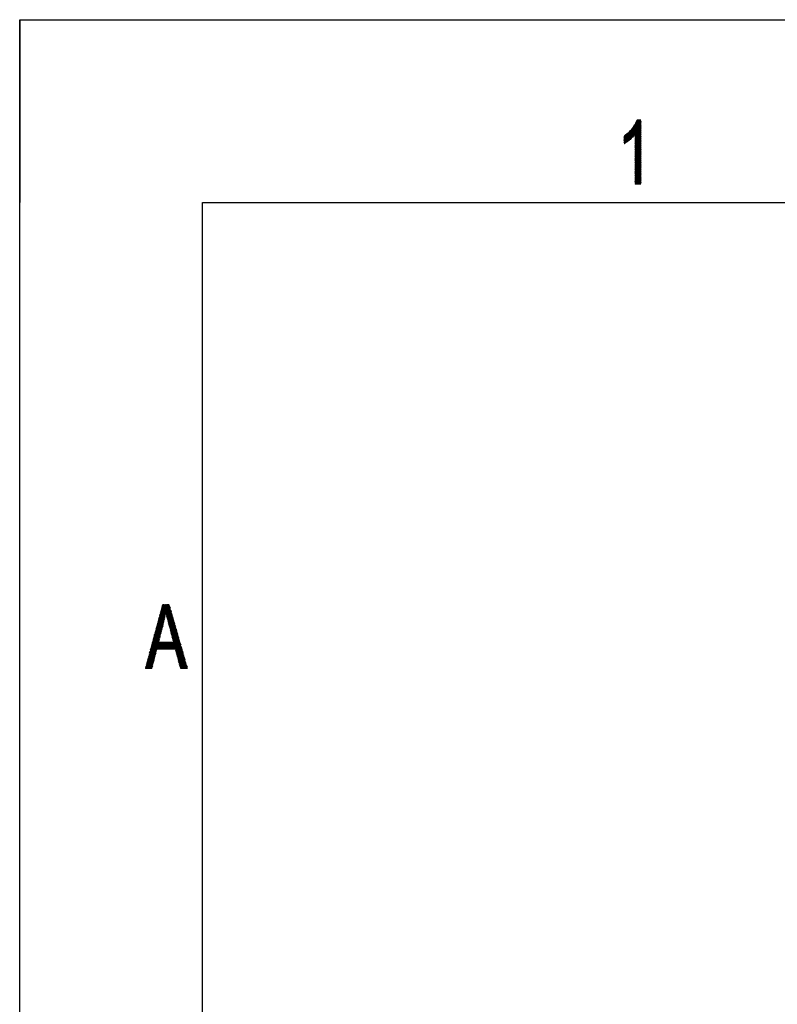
# Model space of a CAD drawing. Header units: millimetres. Extents: x 773 to 1664, y 340 to 970.
# Tile 13 of 60: x 773 to 897, y 809 to 970. Entities that reach past the tile are written whole.
import ezdxf

# ---------------------------------------------------------------- set-up
doc = ezdxf.new("R2010")
doc.units = ezdxf.units.MM
doc.header["$LTSCALE"] = 46.2
doc.layers.get('0').update_dxf_attribs({"linetype": 'CONTINUOUS'})
doc.layers.add('1', color=7, linetype='CONTINUOUS')

msp = doc.modelspace()

# ---------------------------------------------------------------- linework, layer by layer
at = {"linetype": 'Continuous'}
for p, q in [((772.801, 340.328), (772.801, 970.328)), ((772.801, 970.328), (1663.801, 970.328))]:
    msp.add_line(p, q, dxfattribs=at)
at = {"layer": '1', "linetype": 'Continuous'}
for p, q in [((772.801, 970.328), (772.801, 940.328)), ((772.801, 970.328), (802.801, 970.328)), ((874.372, 953.871), (872.155, 950.03)), ((872.292, 950.115), (874.46, 953.871)), ((874.548, 953.871), (872.429, 950.2)), ((872.571, 950.293), (874.636, 953.871)), ((874.724, 953.871), (872.73, 950.417)), ((872.89, 950.541), (874.796, 953.843)), ((874.796, 953.691), (873.052, 950.669)), ((873.24, 950.844), (874.796, 953.538)), ((873.939, 953.274), (874.284, 953.871)), ((874.796, 952.194), (874.043, 953.498)), ((874.796, 953.54), (874.062, 953.54)), ((874.082, 953.583), (874.796, 952.346)), ((874.097, 953.616), (874.796, 953.616)), ((874.796, 952.499), (874.121, 953.668)), ((874.796, 953.693), (874.133, 953.693)), ((874.16, 953.753), (874.796, 952.651)), ((874.168, 953.769), (874.796, 953.769)), ((874.796, 952.804), (874.199, 953.838)), ((874.796, 953.845), (874.203, 953.845)), ((874.268, 953.871), (874.796, 952.956)), ((874.796, 953.109), (874.356, 953.871)), ((874.444, 953.871), (874.796, 953.261)), ((874.796, 953.413), (874.532, 953.871)), ((874.62, 953.871), (874.796, 953.566)), ((874.796, 953.718), (874.708, 953.871)), ((872.089, 950.068), (873.823, 953.072)), ((873.341, 952.389), (872.089, 950.22)), ((872.089, 950.373), (873.103, 952.13)), ((872.923, 951.933), (873.443, 951.031)), ((872.929, 951.94), (874.796, 951.94)), ((873.501, 951.084), (872.977, 951.992)), ((874.796, 952.016), (872.999, 952.016)), ((873.031, 952.051), (873.554, 951.144)), ((873.069, 952.092), (874.796, 952.092)), ((873.607, 951.205), (873.085, 952.11)), ((873.139, 952.169), (873.659, 951.267)), ((874.796, 952.168), (873.139, 952.168)), ((873.712, 951.329), (873.193, 952.228)), ((873.209, 952.245), (874.796, 952.245)), ((873.247, 952.286), (873.764, 951.391)), ((874.796, 952.321), (873.278, 952.321)), ((873.816, 951.452), (873.301, 952.345)), ((873.348, 952.397), (874.796, 952.397)), ((873.355, 952.404), (873.869, 951.514)), ((874.796, 950.06), (873.409, 952.463)), ((874.796, 952.473), (873.417, 952.473)), ((874.796, 953.386), (873.429, 951.018)), ((873.457, 952.532), (874.796, 950.213)), ((873.468, 952.549), (874.796, 952.549)), ((874.796, 950.365), (873.504, 952.602)), ((874.796, 952.626), (873.52, 952.626)), ((873.552, 952.672), (874.796, 950.517)), ((873.572, 952.702), (874.796, 952.702)), ((874.796, 950.67), (873.599, 952.742)), ((874.796, 952.778), (873.624, 952.778)), ((873.647, 952.813), (874.796, 950.822)), ((873.664, 951.273), (874.796, 953.233)), ((873.675, 952.854), (874.796, 952.854)), ((874.796, 950.975), (873.695, 952.883)), ((874.796, 952.931), (873.727, 952.931)), ((873.742, 952.953), (874.796, 951.127)), ((873.779, 953.007), (874.796, 953.007)), ((874.796, 951.28), (873.79, 953.023)), ((874.796, 953.083), (873.831, 953.083)), ((873.837, 953.093), (874.796, 951.432)), ((873.882, 953.159), (874.796, 953.159)), ((874.796, 951.584), (873.885, 953.163)), ((874.796, 953.081), (873.894, 951.518)), ((873.894, 951.366), (874.796, 952.929)), ((874.796, 952.776), (873.894, 951.213)), ((873.894, 951.061), (874.796, 952.624)), ((874.796, 952.471), (873.894, 950.908)), ((873.894, 950.756), (874.796, 952.319)), ((874.796, 952.167), (873.894, 950.603)), ((873.894, 950.451), (874.796, 952.014)), ((874.796, 953.235), (873.922, 953.235)), ((873.926, 953.244), (874.796, 951.737)), ((873.957, 953.312), (874.796, 953.312)), ((874.796, 951.889), (873.965, 953.329)), ((874.796, 953.388), (873.992, 953.388)), ((874.004, 953.414), (874.796, 952.042)), ((874.027, 953.464), (874.796, 953.464)), ((872.866, 951.871), (872.089, 950.525)), ((872.089, 950.678), (872.682, 951.705)), ((872.52, 951.577), (872.089, 950.83)), ((872.089, 950.982), (872.358, 951.448)), ((872.195, 951.319), (872.089, 951.135)), ((872.089, 951.178), (873.583, 951.178)), ((873.519, 951.101), (872.089, 951.101)), ((872.556, 950.282), (872.089, 951.091)), ((872.089, 951.025), (873.437, 951.025)), ((873.354, 950.949), (872.089, 950.949)), ((872.089, 950.939), (872.493, 950.239)), ((872.089, 950.873), (873.272, 950.873)), ((873.19, 950.797), (872.089, 950.797)), ((872.428, 950.199), (872.089, 950.786)), ((872.089, 950.72), (873.107, 950.72)), ((873.023, 950.644), (872.089, 950.644)), ((872.089, 950.634), (872.363, 950.159)), ((872.089, 950.568), (872.925, 950.568)), ((872.826, 950.492), (872.089, 950.492)), ((872.298, 950.119), (872.089, 950.482)), ((872.089, 950.416), (872.728, 950.416)), ((872.63, 950.339), (872.089, 950.339)), ((872.089, 950.329), (872.233, 950.079)), ((872.089, 950.263), (872.531, 950.263)), ((872.092, 951.238), (872.617, 950.329)), ((873.648, 951.254), (872.113, 951.254)), ((872.678, 950.376), (872.153, 951.286)), ((872.209, 951.33), (873.713, 951.33)), ((872.213, 951.333), (872.738, 950.423)), ((872.799, 950.471), (872.273, 951.381)), ((873.778, 951.406), (872.305, 951.406)), ((872.334, 951.429), (872.86, 950.518)), ((872.921, 950.565), (872.394, 951.477)), ((872.401, 951.483), (873.842, 951.483)), ((872.454, 951.525), (872.981, 950.612)), ((874.796, 951.559), (872.497, 951.559)), ((873.042, 950.66), (872.515, 951.573)), ((872.575, 951.621), (873.099, 950.713)), ((872.593, 951.635), (874.796, 951.635)), ((873.157, 950.766), (872.636, 951.668)), ((874.796, 951.711), (872.69, 951.711)), ((872.696, 951.716), (873.214, 950.819)), ((873.271, 950.872), (872.756, 951.764)), ((872.786, 951.787), (874.796, 951.787)), ((872.815, 951.815), (873.329, 950.925)), ((874.796, 951.864), (872.859, 951.864)), ((873.386, 950.978), (872.869, 951.874)), ((874.796, 951.862), (873.894, 950.299)), ((873.894, 950.146), (874.796, 951.709)), ((874.796, 951.557), (873.894, 949.994)), ((873.894, 951.483), (874.796, 951.483)), ((873.894, 951.471), (874.796, 949.908)), ((874.796, 951.406), (873.894, 951.406)), ((873.894, 949.841), (874.796, 951.405)), ((873.894, 951.33), (874.796, 951.33)), ((874.796, 949.755), (873.894, 951.318)), ((874.796, 951.254), (873.894, 951.254)), ((874.796, 951.252), (873.894, 949.689)), ((873.894, 951.178), (874.796, 951.178)), ((873.894, 951.166), (874.796, 949.603)), ((874.796, 951.101), (873.894, 951.101)), ((873.894, 949.537), (874.796, 951.1)), ((873.894, 951.025), (874.796, 951.025)), ((874.796, 949.45), (873.894, 951.014)), ((874.796, 950.949), (873.894, 950.949)), ((874.796, 950.948), (873.894, 949.384)), ((873.894, 950.873), (874.796, 950.873)), ((873.894, 950.861), (874.796, 949.298)), ((874.796, 950.797), (873.894, 950.797)), ((873.894, 949.232), (874.796, 950.795)), ((873.894, 950.72), (874.796, 950.72)), ((874.796, 949.146), (873.894, 950.709)), ((874.796, 950.644), (873.894, 950.644)), ((874.796, 950.643), (873.894, 949.08)), ((873.894, 950.568), (874.796, 950.568)), ((873.894, 950.556), (874.796, 948.993)), ((874.796, 950.492), (873.894, 950.492)), ((873.894, 948.927), (874.796, 950.49)), ((873.894, 950.416), (874.796, 950.416)), ((874.796, 948.841), (873.894, 950.404)), ((874.796, 950.339), (873.894, 950.339)), ((874.796, 950.338), (873.894, 948.775)), ((873.894, 950.263), (874.796, 950.263)), ((872.408, 950.187), (872.089, 950.187)), ((872.169, 950.038), (872.089, 950.177)), ((872.089, 950.111), (872.285, 950.111)), ((872.163, 950.034), (872.089, 950.034)), ((872.089, 950.024), (872.104, 949.998)), ((873.894, 950.251), (874.796, 948.688)), ((874.796, 950.187), (873.894, 950.187)), ((873.894, 948.622), (874.796, 950.186)), ((873.894, 950.111), (874.796, 950.111)), ((874.796, 948.536), (873.894, 950.099)), ((874.796, 950.034), (873.894, 950.034)), ((874.796, 950.033), (873.894, 948.47)), ((873.894, 949.958), (874.796, 949.958)), ((873.894, 949.947), (874.796, 948.383)), ((874.796, 949.882), (873.894, 949.882)), ((873.894, 948.318), (874.796, 949.881)), ((873.894, 949.806), (874.796, 949.806)), ((874.796, 948.231), (873.894, 949.794)), ((874.796, 949.73), (873.894, 949.73)), ((874.796, 949.728), (873.894, 948.165)), ((873.894, 949.653), (874.796, 949.653)), ((873.894, 949.642), (874.796, 948.079)), ((874.796, 949.577), (873.894, 949.577)), ((873.894, 948.013), (874.796, 949.576)), ((873.894, 949.501), (874.796, 949.501)), ((874.796, 947.926), (873.894, 949.489)), ((874.796, 949.425), (873.894, 949.425)), ((874.796, 949.424), (873.894, 947.86)), ((873.894, 949.349), (874.796, 949.349)), ((873.894, 949.337), (874.796, 947.774)), ((874.796, 949.272), (873.894, 949.272)), ((873.894, 947.708), (874.796, 949.271)), ((873.894, 949.196), (874.796, 949.196)), ((874.796, 947.621), (873.894, 949.184)), ((874.796, 949.12), (873.894, 949.12)), ((874.796, 949.119), (873.894, 947.556)), ((873.894, 949.044), (874.796, 949.044)), ((873.894, 949.032), (874.796, 947.469)), ((874.796, 948.968), (873.894, 948.968)), ((873.894, 947.403), (874.796, 948.966)), ((873.894, 948.891), (874.796, 948.891)), ((874.796, 947.317), (873.894, 948.88)), ((874.796, 948.815), (873.894, 948.815)), ((874.796, 948.814), (873.894, 947.251)), ((873.894, 948.739), (874.796, 948.739)), ((873.894, 948.727), (874.796, 947.164)), ((874.796, 948.663), (873.894, 948.663)), ((873.894, 947.098), (874.796, 948.662)), ((873.894, 948.586), (874.796, 948.586)), ((874.796, 947.012), (873.894, 948.575)), ((874.796, 948.51), (873.894, 948.51)), ((874.796, 948.509), (873.894, 946.946)), ((873.894, 948.434), (874.796, 948.434)), ((873.894, 948.422), (874.796, 946.859)), ((874.796, 948.358), (873.894, 948.358)), ((873.894, 946.794), (874.796, 948.357)), ((873.894, 948.282), (874.796, 948.282)), ((874.796, 946.707), (873.894, 948.27)), ((874.796, 948.205), (873.894, 948.205)), ((874.796, 948.204), (873.894, 946.641)), ((873.894, 948.129), (874.796, 948.129)), ((873.894, 948.118), (874.796, 946.554)), ((874.796, 948.053), (873.894, 948.053)), ((873.894, 946.489), (874.796, 948.052)), ((873.894, 947.977), (874.796, 947.977)), ((874.796, 946.402), (873.894, 947.965)), ((874.796, 947.901), (873.894, 947.901)), ((874.796, 947.9), (873.894, 946.336)), ((873.894, 947.824), (874.796, 947.824)), ((873.894, 947.813), (874.796, 946.25)), ((874.796, 947.748), (873.894, 947.748)), ((873.894, 946.184), (874.796, 947.747)), ((873.894, 947.672), (874.796, 947.672)), ((874.796, 946.097), (873.894, 947.66)), ((874.796, 947.596), (873.894, 947.596)), ((874.796, 947.595), (873.894, 946.032)), ((873.894, 947.519), (874.796, 947.519)), ((873.894, 947.508), (874.796, 945.945)), ((874.796, 947.443), (873.894, 947.443)), ((873.894, 945.879), (874.796, 947.442)), ((873.894, 947.367), (874.796, 947.367)), ((874.796, 945.792), (873.894, 947.355)), ((874.796, 947.291), (873.894, 947.291)), ((874.796, 947.29), (873.894, 945.727)), ((873.894, 947.215), (874.796, 947.215)), ((873.894, 947.203), (874.796, 945.64)), ((873.894, 945.575), (874.796, 947.138)), ((874.796, 947.138), (873.894, 947.138)), ((873.894, 947.062), (874.796, 947.062)), ((874.796, 945.487), (873.894, 947.05)), ((874.796, 946.986), (873.894, 946.986)), ((874.796, 946.985), (873.894, 945.422)), ((873.894, 946.91), (874.796, 946.91)), ((873.894, 946.898), (874.796, 945.335)), ((874.796, 946.834), (873.894, 946.834)), ((873.894, 945.27), (874.796, 946.833)), ((873.894, 946.757), (874.796, 946.757)), ((874.796, 945.183), (873.894, 946.746)), ((874.796, 946.681), (873.894, 945.117)), ((874.796, 946.681), (873.894, 946.681)), ((873.894, 946.605), (874.796, 946.605)), ((873.894, 946.593), (874.796, 945.03)), ((874.796, 946.529), (873.894, 946.529)), ((873.894, 944.965), (874.796, 946.528)), ((873.894, 946.452), (874.796, 946.452)), ((874.796, 944.878), (873.894, 946.441)), ((874.796, 946.376), (873.894, 944.813)), ((874.796, 946.376), (873.894, 946.376)), ((873.894, 946.3), (874.796, 946.3)), ((873.894, 946.288), (874.796, 944.725)), ((874.796, 946.224), (873.894, 946.224)), ((873.894, 944.66), (874.796, 946.223)), ((873.894, 946.148), (874.796, 946.148)), ((874.796, 944.573), (873.894, 946.136)), ((874.796, 946.071), (873.894, 944.508)), ((874.796, 946.071), (873.894, 946.071)), ((873.894, 945.995), (874.796, 945.995)), ((873.894, 945.984), (874.796, 944.42)), ((873.894, 944.355), (874.796, 945.919)), ((874.796, 945.919), (873.894, 945.919)), ((873.894, 945.843), (874.796, 945.843)), ((874.796, 944.268), (873.894, 945.831)), ((874.796, 945.767), (873.894, 945.767)), ((874.796, 945.766), (873.894, 944.203)), ((873.894, 945.69), (874.796, 945.69)), ((873.894, 945.679), (874.796, 944.116)), ((873.894, 944.051), (874.796, 945.614)), ((874.796, 945.614), (873.894, 945.614)), ((873.894, 945.538), (874.796, 945.538)), ((874.796, 943.963), (873.894, 945.526)), ((874.796, 945.462), (873.894, 945.462)), ((874.796, 945.461), (873.894, 943.898)), ((873.894, 945.386), (874.796, 945.386)), ((873.894, 945.374), (874.796, 943.811)), ((873.894, 943.746), (874.796, 945.309)), ((874.796, 945.309), (873.894, 945.309)), ((873.894, 945.233), (874.796, 945.233)), ((874.796, 943.658), (873.894, 945.221)), ((874.796, 945.157), (873.894, 943.593)), ((874.796, 945.157), (873.894, 945.157)), ((873.894, 945.081), (874.796, 945.081)), ((873.894, 945.069), (874.796, 943.506)), ((873.894, 943.441), (874.796, 945.004)), ((874.796, 945.004), (873.894, 945.004)), ((873.894, 944.928), (874.796, 944.928)), ((874.796, 943.353), (873.894, 944.917)), ((874.796, 944.852), (873.894, 944.852)), ((873.894, 944.776), (874.796, 944.776)), ((873.894, 944.764), (874.723, 943.328)), ((874.796, 944.7), (873.894, 944.7)), ((873.894, 944.623), (874.796, 944.623)), ((874.635, 943.328), (873.894, 944.612)), ((874.796, 944.547), (873.894, 944.547)), ((873.894, 944.471), (874.796, 944.471)), ((873.894, 944.459), (874.547, 943.328)), ((874.796, 944.395), (873.894, 944.395)), ((873.894, 944.319), (874.796, 944.319)), ((874.459, 943.328), (873.894, 944.307)), ((874.796, 944.242), (873.894, 944.242)), ((873.894, 944.166), (874.796, 944.166)), ((873.894, 944.154), (874.371, 943.328)), ((874.796, 944.09), (873.894, 944.09)), ((873.894, 944.014), (874.796, 944.014)), ((874.283, 943.328), (873.894, 944.002)), ((874.796, 943.937), (873.894, 943.937)), ((873.894, 943.861), (874.796, 943.861)), ((873.894, 943.85), (874.195, 943.328)), ((874.796, 944.852), (873.916, 943.328)), ((874.004, 943.328), (874.796, 944.699)), ((874.796, 944.547), (874.092, 943.328)), ((874.18, 943.328), (874.796, 944.395)), ((874.796, 944.242), (874.268, 943.328)), ((874.356, 943.328), (874.796, 944.09)), ((874.796, 943.937), (874.444, 943.328)), ((874.796, 943.785), (873.894, 943.785)), ((873.894, 943.709), (874.796, 943.709)), ((874.107, 943.328), (873.894, 943.697)), ((874.796, 943.633), (873.894, 943.633)), ((873.894, 943.556), (874.796, 943.556)), ((873.894, 943.545), (874.019, 943.328)), ((874.796, 943.48), (873.894, 943.48)), ((873.894, 943.404), (874.796, 943.404)), ((873.931, 943.328), (873.894, 943.392)), ((874.796, 943.328), (873.894, 943.328)), ((874.532, 943.328), (874.796, 943.785)), ((874.796, 943.633), (874.62, 943.328)), ((874.708, 943.328), (874.796, 943.48)), ((802.801, 370.328), (802.801, 940.328)), ((802.801, 940.328), (1423.801, 940.328)), ((795.365, 870.906), (797.335, 874.319)), ((797.253, 874.328), (795.442, 871.191)), ((795.518, 871.476), (797.165, 874.328)), ((797.077, 874.328), (795.595, 871.761)), ((795.672, 872.046), (796.989, 874.328)), ((796.901, 874.328), (795.748, 872.332)), ((795.825, 872.617), (796.813, 874.328)), ((796.725, 874.328), (795.902, 872.902)), ((795.978, 873.187), (796.637, 874.328)), ((796.549, 874.328), (796.055, 873.472)), ((796.132, 873.758), (796.461, 874.328)), ((796.373, 874.328), (796.208, 874.043)), ((796.282, 874.318), (798.373, 870.697)), ((798.286, 871), (796.365, 874.328)), ((796.453, 874.328), (798.2, 871.302)), ((798.113, 871.605), (796.541, 874.328)), ((796.629, 874.328), (798.026, 871.907)), ((797.94, 872.21), (796.717, 874.328)), ((796.805, 874.328), (797.853, 872.512)), ((797.766, 872.815), (796.893, 874.328)), ((796.981, 874.328), (797.68, 873.118)), ((797.593, 873.42), (797.069, 874.328)), ((797.157, 874.328), (797.506, 873.723)), ((797.42, 874.025), (797.245, 874.328)), ((796.712, 872.781), (795.135, 870.05)), ((795.212, 870.335), (796.748, 872.996)), ((796.784, 873.211), (795.288, 870.621)), ((795.859, 872.745), (796.706, 872.745)), ((796.492, 871.668), (795.863, 872.758)), ((796.718, 872.821), (795.88, 872.821)), ((795.891, 872.862), (796.517, 871.778)), ((795.9, 872.897), (796.731, 872.897)), ((796.542, 871.887), (795.919, 872.966)), ((796.744, 872.973), (795.921, 872.973)), ((795.941, 873.049), (796.757, 873.049)), ((795.947, 873.07), (796.567, 871.997)), ((796.77, 873.126), (795.962, 873.126)), ((796.592, 872.106), (795.975, 873.174)), ((795.982, 873.202), (796.783, 873.202)), ((796.003, 873.278), (796.616, 872.215)), ((797.634, 873.278), (796.003, 873.278)), ((796.023, 873.354), (797.612, 873.354)), ((796.636, 872.333), (796.031, 873.382)), ((797.59, 873.431), (796.044, 873.431)), ((796.059, 873.486), (796.656, 872.451)), ((796.064, 873.507), (797.568, 873.507)), ((797.546, 873.583), (796.085, 873.583)), ((796.676, 872.569), (796.087, 873.59)), ((796.105, 873.659), (797.524, 873.659)), ((796.115, 873.694), (796.696, 872.687)), ((797.503, 873.735), (796.126, 873.735)), ((796.716, 872.805), (796.143, 873.798)), ((796.146, 873.812), (797.481, 873.812)), ((797.459, 873.888), (796.167, 873.888)), ((796.171, 873.902), (796.736, 872.923)), ((796.187, 873.964), (797.437, 873.964)), ((796.756, 873.041), (796.199, 874.006)), ((797.415, 874.04), (796.208, 874.04)), ((796.226, 874.11), (796.775, 873.159)), ((796.228, 874.116), (797.393, 874.116)), ((797.372, 874.193), (796.249, 874.193)), ((798.46, 870.395), (796.254, 874.214)), ((796.269, 874.269), (797.35, 874.269)), ((797.365, 874.217), (796.788, 873.218)), ((796.791, 873.202), (797.655, 873.202)), ((797.677, 873.126), (796.808, 873.126)), ((796.812, 873.108), (797.394, 874.115)), ((796.817, 873.088), (798.546, 870.092)), ((796.825, 873.049), (797.699, 873.049)), ((797.423, 874.013), (796.837, 872.998)), ((797.721, 872.973), (796.842, 872.973)), ((796.859, 872.897), (797.743, 872.897)), ((796.861, 872.888), (797.452, 873.911)), ((798.633, 869.789), (796.872, 872.84)), ((797.765, 872.821), (796.876, 872.821)), ((797.481, 873.809), (796.886, 872.778)), ((796.893, 872.745), (797.786, 872.745)), ((796.91, 872.668), (797.511, 873.707)), ((797.54, 873.606), (796.935, 872.557)), ((796.959, 872.447), (797.569, 873.504)), ((797.598, 873.402), (796.983, 872.337)), ((797.009, 872.228), (797.627, 873.3)), ((797.656, 873.198), (797.035, 872.122)), ((797.062, 872.017), (797.686, 873.096)), ((797.715, 872.995), (797.089, 871.911)), ((797.116, 871.805), (797.744, 872.893)), ((797.773, 872.791), (797.143, 871.699)), ((797.17, 871.593), (797.802, 872.689)), ((794.598, 868.054), (796.361, 871.106)), ((796.424, 871.369), (794.675, 868.339)), ((794.752, 868.624), (796.481, 871.62)), ((796.538, 871.871), (794.828, 868.909)), ((794.905, 869.195), (796.595, 872.122)), ((796.639, 872.351), (794.982, 869.48)), ((795.058, 869.765), (796.676, 872.566)), ((796.063, 869.972), (795.416, 871.094)), ((796.371, 871.144), (795.429, 871.144)), ((795.444, 871.198), (796.091, 870.077)), ((795.45, 871.22), (796.391, 871.22)), ((796.408, 871.297), (795.47, 871.297)), ((796.118, 870.182), (795.472, 871.302)), ((795.491, 871.373), (796.425, 871.373)), ((795.5, 871.406), (796.146, 870.287)), ((796.442, 871.449), (795.511, 871.449)), ((796.173, 870.392), (795.528, 871.51)), ((795.532, 871.525), (796.46, 871.525)), ((796.477, 871.601), (795.552, 871.601)), ((795.555, 871.614), (796.201, 870.496)), ((795.573, 871.678), (796.494, 871.678)), ((796.228, 870.601), (795.583, 871.718)), ((796.512, 871.754), (795.593, 871.754)), ((795.611, 871.822), (796.256, 870.706)), ((795.614, 871.83), (796.529, 871.83)), ((796.546, 871.906), (795.634, 871.906)), ((796.283, 870.811), (795.639, 871.926)), ((795.655, 871.982), (796.564, 871.982)), ((795.667, 872.03), (796.311, 870.916)), ((796.581, 872.059), (795.675, 872.059)), ((795.695, 872.135), (796.598, 872.135)), ((796.338, 871.021), (795.695, 872.134)), ((796.615, 872.211), (795.716, 872.211)), ((795.723, 872.238), (796.366, 871.125)), ((795.736, 872.287), (796.629, 872.287)), ((796.393, 871.231), (795.751, 872.342)), ((796.642, 872.364), (795.757, 872.364)), ((795.777, 872.44), (796.654, 872.44)), ((795.779, 872.446), (796.418, 871.34)), ((796.667, 872.516), (795.798, 872.516)), ((796.443, 871.45), (795.807, 872.55)), ((795.818, 872.592), (796.68, 872.592)), ((795.835, 872.654), (796.467, 871.559)), ((796.693, 872.668), (795.839, 872.668)), ((797.808, 872.668), (796.91, 872.668)), ((796.927, 872.592), (798.72, 869.487)), ((796.927, 872.592), (797.83, 872.592)), ((797.852, 872.516), (796.944, 872.516)), ((796.961, 872.44), (797.874, 872.44)), ((797.896, 872.364), (796.978, 872.364)), ((798.806, 869.184), (796.982, 872.344)), ((796.995, 872.287), (797.917, 872.287)), ((797.939, 872.211), (797.013, 872.211)), ((797.032, 872.135), (797.961, 872.135)), ((797.046, 872.081), (798.893, 868.882)), ((797.983, 872.059), (797.051, 872.059)), ((797.071, 871.982), (798.005, 871.982)), ((798.027, 871.906), (797.09, 871.906)), ((797.109, 871.83), (798.048, 871.83)), ((798.98, 868.579), (797.115, 871.81)), ((798.07, 871.754), (797.129, 871.754)), ((797.148, 871.678), (798.092, 871.678)), ((798.114, 871.601), (797.167, 871.601)), ((797.183, 871.538), (799.066, 868.277)), ((797.187, 871.525), (798.136, 871.525)), ((797.832, 872.587), (797.196, 871.487)), ((798.158, 871.449), (797.206, 871.449)), ((797.223, 871.381), (797.861, 872.485)), ((797.225, 871.373), (798.179, 871.373)), ((798.201, 871.297), (797.245, 871.297)), ((797.89, 872.383), (797.25, 871.275)), ((799.153, 867.974), (797.252, 871.266)), ((797.264, 871.22), (798.223, 871.22)), ((797.277, 871.169), (797.919, 872.282)), ((798.245, 871.144), (797.283, 871.144)), ((797.948, 872.18), (797.304, 871.063)), ((797.331, 870.959), (797.977, 872.078)), ((798.007, 871.976), (797.359, 870.854)), ((797.386, 870.749), (798.036, 871.874)), ((798.065, 871.772), (797.414, 870.645)), ((797.442, 870.54), (798.094, 871.67)), ((798.123, 871.569), (797.469, 870.436)), ((797.497, 870.331), (798.153, 871.467)), ((798.182, 871.365), (797.524, 870.226)), ((797.552, 870.122), (798.211, 871.263)), ((798.24, 871.161), (797.58, 870.017)), ((795.995, 869.711), (794.215, 866.628)), ((794.292, 866.913), (796.068, 869.99)), ((796.141, 870.269), (794.368, 867.198)), ((794.445, 867.484), (796.214, 870.548)), ((796.287, 870.827), (794.522, 867.769)), ((795.931, 869.467), (794.978, 869.467)), ((794.996, 869.534), (795.651, 868.4)), ((794.999, 869.544), (795.951, 869.544)), ((795.971, 869.62), (795.019, 869.62)), ((795.679, 868.505), (795.024, 869.638)), ((795.04, 869.696), (795.991, 869.696)), ((795.052, 869.742), (795.706, 868.609)), ((796.011, 869.772), (795.06, 869.772)), ((795.734, 868.714), (795.08, 869.846)), ((795.081, 869.849), (796.031, 869.849)), ((796.051, 869.925), (795.101, 869.925)), ((795.108, 869.95), (795.761, 868.819)), ((795.122, 870.001), (796.071, 870.001)), ((795.789, 868.924), (795.136, 870.054)), ((796.091, 870.077), (795.142, 870.077)), ((795.163, 870.153), (796.111, 870.153)), ((795.164, 870.158), (795.816, 869.029)), ((796.131, 870.23), (795.183, 870.23)), ((795.844, 869.134), (795.192, 870.262)), ((795.204, 870.306), (796.151, 870.306)), ((795.22, 870.366), (795.871, 869.238)), ((796.171, 870.382), (795.224, 870.382)), ((795.245, 870.458), (796.191, 870.458)), ((795.899, 869.343), (795.248, 870.47)), ((796.211, 870.534), (795.265, 870.534)), ((795.276, 870.574), (795.926, 869.448)), ((795.286, 870.611), (796.231, 870.611)), ((795.954, 869.553), (795.304, 870.678)), ((796.251, 870.687), (795.306, 870.687)), ((795.327, 870.763), (796.271, 870.763)), ((795.332, 870.782), (795.981, 869.658)), ((796.291, 870.839), (795.347, 870.839)), ((796.008, 869.763), (795.36, 870.886)), ((795.368, 870.916), (796.311, 870.916)), ((796.331, 870.992), (795.388, 870.992)), ((795.388, 870.99), (796.036, 869.867)), ((795.409, 871.068), (796.351, 871.068)), ((797.303, 871.068), (798.267, 871.068)), ((797.322, 870.993), (799.24, 867.671)), ((798.289, 870.992), (797.322, 870.992)), ((797.343, 870.916), (798.31, 870.916)), ((798.332, 870.839), (797.363, 870.839)), ((797.383, 870.763), (798.354, 870.763)), ((799.327, 867.369), (797.396, 870.712)), ((798.376, 870.687), (797.403, 870.687)), ((797.423, 870.611), (798.398, 870.611)), ((798.42, 870.534), (797.443, 870.534)), ((797.463, 870.458), (798.441, 870.458)), ((797.47, 870.432), (799.413, 867.066)), ((798.463, 870.382), (797.483, 870.382)), ((797.503, 870.306), (798.485, 870.306)), ((798.507, 870.23), (797.524, 870.23)), ((797.544, 870.153), (798.529, 870.153)), ((799.5, 866.764), (797.544, 870.151)), ((798.551, 870.077), (797.564, 870.077)), ((797.584, 870.001), (798.572, 870.001)), ((798.594, 869.925), (797.604, 869.925)), ((797.607, 869.913), (798.269, 871.059)), ((797.618, 869.87), (799.587, 866.461)), ((797.624, 869.849), (798.616, 869.849)), ((798.298, 870.957), (797.635, 869.808)), ((798.638, 869.772), (797.644, 869.772)), ((797.662, 869.703), (798.328, 870.856)), ((797.664, 869.696), (798.66, 869.696)), ((798.682, 869.62), (797.684, 869.62)), ((798.357, 870.754), (797.69, 869.599)), ((799.673, 866.159), (797.692, 869.59)), ((797.704, 869.544), (798.703, 869.544)), ((797.718, 869.494), (798.386, 870.652)), ((798.725, 869.467), (797.725, 869.467)), ((798.415, 870.55), (797.745, 869.39)), ((797.773, 869.285), (798.444, 870.448)), ((798.473, 870.346), (797.8, 869.18)), ((797.828, 869.076), (798.503, 870.244)), ((798.532, 870.143), (797.855, 868.971)), ((797.883, 868.866), (798.561, 870.041)), ((798.59, 869.939), (797.911, 868.762)), ((797.938, 868.657), (798.619, 869.837)), ((798.649, 869.735), (797.966, 868.553)), ((797.993, 868.448), (798.678, 869.633)), ((798.707, 869.532), (798.021, 868.344)), ((793.525, 864.061), (795.88, 868.14)), ((795.792, 868.14), (793.602, 864.347)), ((793.678, 864.632), (795.704, 868.14)), ((795.616, 868.14), (793.755, 864.917)), ((793.832, 865.202), (795.629, 868.315)), ((795.702, 868.594), (793.908, 865.487)), ((793.985, 865.772), (795.775, 868.873)), ((795.849, 869.153), (794.062, 866.058)), ((794.138, 866.343), (795.922, 869.432)), ((794.548, 867.867), (799.184, 867.867)), ((794.549, 867.87), (795.224, 866.7)), ((799.162, 867.943), (794.569, 867.943)), ((795.251, 866.806), (794.577, 867.974)), ((794.589, 868.019), (799.14, 868.019)), ((794.605, 868.078), (795.278, 866.912)), ((799.118, 868.096), (794.61, 868.096)), ((794.63, 868.172), (795.592, 868.172)), ((795.311, 867.008), (794.633, 868.182)), ((795.612, 868.248), (794.651, 868.248)), ((794.661, 868.286), (795.399, 867.008)), ((794.671, 868.324), (795.632, 868.324)), ((795.487, 867.008), (794.689, 868.39)), ((795.651, 868.401), (794.692, 868.401)), ((794.712, 868.477), (795.671, 868.477)), ((794.717, 868.494), (795.575, 867.008)), ((795.691, 868.553), (794.733, 868.553)), ((795.663, 867.008), (794.745, 868.598)), ((794.753, 868.629), (795.711, 868.629)), ((794.773, 868.702), (795.751, 867.008)), ((795.731, 868.705), (794.774, 868.705)), ((794.794, 868.782), (795.751, 868.782)), ((795.839, 867.008), (794.801, 868.806)), ((795.771, 868.858), (794.815, 868.858)), ((794.829, 868.91), (795.927, 867.008)), ((794.835, 868.934), (795.791, 868.934)), ((795.811, 869.01), (794.855, 869.01)), ((796.015, 867.008), (794.857, 869.014)), ((794.876, 869.086), (795.831, 869.086)), ((794.885, 869.118), (796.103, 867.008)), ((795.851, 869.163), (794.896, 869.163)), ((796.191, 867.008), (794.912, 869.222)), ((794.917, 869.239), (795.871, 869.239)), ((795.891, 869.315), (794.937, 869.315)), ((794.94, 869.326), (795.596, 868.19)), ((794.958, 869.391), (795.911, 869.391)), ((795.624, 868.295), (794.968, 869.43)), ((795.968, 868.14), (795.314, 867.008)), ((795.402, 867.008), (796.056, 868.14)), ((796.144, 868.14), (795.49, 867.008)), ((795.578, 867.008), (796.232, 868.14)), ((795.625, 868.14), (796.279, 867.008)), ((796.32, 868.14), (795.666, 867.008)), ((796.367, 867.008), (795.714, 868.14)), ((795.754, 867.008), (796.408, 868.14)), ((795.802, 868.14), (796.455, 867.008)), ((796.496, 868.14), (795.842, 867.008)), ((796.543, 867.008), (795.89, 868.14)), ((795.93, 867.008), (796.584, 868.14)), ((795.978, 868.14), (796.631, 867.008)), ((796.671, 868.14), (796.018, 867.008)), ((796.719, 867.008), (796.066, 868.14)), ((796.106, 867.008), (796.759, 868.14)), ((796.154, 868.14), (796.807, 867.008)), ((796.847, 868.14), (796.194, 867.008)), ((796.895, 867.008), (796.242, 868.14)), ((796.282, 867.008), (796.935, 868.14)), ((796.33, 868.14), (796.983, 867.008)), ((797.023, 868.14), (796.37, 867.008)), ((797.071, 867.008), (796.418, 868.14)), ((796.458, 867.008), (797.111, 868.14)), ((796.506, 868.14), (797.159, 867.008)), ((797.199, 868.14), (796.546, 867.008)), ((797.247, 867.008), (796.594, 868.14)), ((796.634, 867.008), (797.287, 868.14)), ((796.682, 868.14), (797.335, 867.008)), ((797.375, 868.14), (796.722, 867.008)), ((797.423, 867.008), (796.77, 868.14)), ((796.81, 867.008), (797.463, 868.14)), ((796.858, 868.14), (797.511, 867.008)), ((797.551, 868.14), (796.898, 867.008)), ((797.599, 867.008), (796.946, 868.14)), ((796.986, 867.008), (797.639, 868.14)), ((797.034, 868.14), (797.687, 867.008)), ((797.727, 868.14), (797.074, 867.008)), ((797.775, 867.008), (797.122, 868.14)), ((797.162, 867.008), (797.815, 868.14)), ((797.21, 868.14), (797.863, 867.008)), ((797.903, 868.14), (797.25, 867.008)), ((797.951, 867.008), (797.298, 868.14)), ((797.338, 867.008), (797.991, 868.14)), ((797.386, 868.14), (798.039, 867.008)), ((798.765, 869.328), (797.426, 867.008)), ((798.127, 867.008), (797.474, 868.14)), ((797.514, 867.008), (798.794, 869.226)), ((797.562, 868.14), (798.215, 867.008)), ((798.824, 869.124), (797.602, 867.008)), ((798.303, 867.008), (797.65, 868.14)), ((797.69, 867.008), (798.853, 869.022)), ((797.738, 868.14), (800.227, 863.828)), ((797.745, 869.391), (798.747, 869.391)), ((798.769, 869.315), (797.765, 869.315)), ((797.766, 869.309), (799.76, 865.856)), ((798.882, 868.92), (797.778, 867.008)), ((797.785, 869.239), (798.791, 869.239)), ((798.813, 869.163), (797.805, 869.163)), ((797.825, 869.086), (798.834, 869.086)), ((800.315, 863.828), (797.826, 868.14)), ((799.847, 865.554), (797.84, 869.028)), ((798.856, 869.01), (797.845, 869.01)), ((797.865, 868.934), (798.878, 868.934)), ((797.866, 867.008), (798.911, 868.819)), ((798.9, 868.858), (797.885, 868.858)), ((797.905, 868.782), (798.922, 868.782)), ((797.914, 868.748), (799.933, 865.251)), ((797.914, 868.14), (800.28, 864.041)), ((798.944, 868.705), (797.926, 868.705)), ((797.946, 868.629), (798.965, 868.629)), ((798.94, 868.717), (797.954, 867.008)), ((798.987, 868.553), (797.966, 868.553)), ((797.986, 868.477), (799.009, 868.477)), ((800.02, 864.948), (797.988, 868.467)), ((800.193, 864.343), (798.002, 868.14)), ((799.031, 868.401), (798.006, 868.401)), ((798.026, 868.324), (799.053, 868.324)), ((798.042, 867.008), (798.97, 868.615)), ((799.075, 868.248), (798.046, 868.248)), ((798.049, 868.239), (798.736, 869.43)), ((798.062, 868.186), (800.107, 864.646)), ((798.066, 868.172), (799.096, 868.172)), ((798.999, 868.513), (798.13, 867.008)), ((798.218, 867.008), (799.028, 868.411)), ((799.057, 868.309), (798.306, 867.008)), ((798.381, 866.987), (799.086, 868.207)), ((799.115, 868.106), (798.409, 866.883)), ((798.437, 866.779), (799.145, 868.004)), ((799.174, 867.902), (798.465, 866.675)), ((795.293, 866.971), (793.478, 863.828)), ((793.566, 863.828), (795.224, 866.699)), ((795.155, 866.427), (793.654, 863.828)), ((795.114, 866.267), (794.118, 866.267)), ((794.821, 865.112), (794.13, 866.31)), ((794.138, 866.343), (795.133, 866.343)), ((794.158, 866.414), (794.848, 865.218)), ((795.153, 866.419), (794.159, 866.419)), ((794.179, 866.495), (795.172, 866.495)), ((794.875, 865.324), (794.186, 866.518)), ((795.192, 866.571), (794.2, 866.571)), ((794.213, 866.622), (794.902, 865.43)), ((794.22, 866.648), (795.211, 866.648)), ((794.929, 865.536), (794.241, 866.726)), ((795.23, 866.724), (794.241, 866.724)), ((794.261, 866.8), (795.25, 866.8)), ((794.269, 866.83), (794.956, 865.642)), ((795.269, 866.876), (794.282, 866.876)), ((794.982, 865.748), (794.297, 866.934)), ((794.302, 866.952), (795.288, 866.952)), ((799.424, 867.029), (794.323, 867.029)), ((794.325, 867.038), (795.009, 865.854)), ((794.343, 867.105), (799.402, 867.105)), ((795.036, 865.959), (794.353, 867.142)), ((799.38, 867.181), (794.364, 867.181)), ((794.381, 867.246), (795.063, 866.065)), ((794.384, 867.257), (799.358, 867.257)), ((799.337, 867.334), (794.405, 867.334)), ((795.09, 866.171), (794.409, 867.35)), ((794.425, 867.41), (799.315, 867.41)), ((794.437, 867.454), (795.117, 866.277)), ((799.293, 867.486), (794.446, 867.486)), ((795.144, 866.383), (794.465, 867.558)), ((794.466, 867.562), (799.271, 867.562)), ((799.249, 867.638), (794.487, 867.638)), ((794.493, 867.662), (795.171, 866.489)), ((794.507, 867.715), (799.227, 867.715)), ((795.197, 866.595), (794.521, 867.766)), ((799.206, 867.791), (794.528, 867.791)), ((798.391, 866.952), (799.446, 866.952)), ((799.468, 866.876), (798.411, 866.876)), ((798.432, 866.8), (799.489, 866.8)), ((800.139, 863.828), (798.439, 866.771)), ((799.511, 866.724), (798.452, 866.724)), ((798.473, 866.648), (799.533, 866.648)), ((798.493, 866.571), (799.203, 867.8)), ((799.555, 866.571), (798.493, 866.571)), ((798.514, 866.495), (799.577, 866.495)), ((798.516, 866.486), (800.051, 863.828)), ((799.232, 867.698), (798.521, 866.467)), ((799.599, 866.419), (798.534, 866.419)), ((798.549, 866.363), (799.261, 867.596)), ((798.555, 866.343), (799.62, 866.343)), ((799.642, 866.267), (798.576, 866.267)), ((799.291, 867.494), (798.577, 866.259)), ((798.605, 866.156), (799.32, 867.393)), ((799.349, 867.291), (798.633, 866.052)), ((798.661, 865.948), (799.378, 867.189)), ((799.407, 867.087), (798.689, 865.844)), ((798.717, 865.74), (799.436, 866.985)), ((799.466, 866.883), (798.746, 865.636)), ((798.774, 865.532), (799.495, 866.781)), ((799.524, 866.68), (798.802, 865.428)), ((798.83, 865.324), (799.553, 866.578)), ((799.582, 866.476), (798.858, 865.22)), ((798.886, 865.117), (799.612, 866.374)), ((799.641, 866.272), (798.914, 865.013)), ((794.155, 863.828), (793.682, 864.646)), ((793.688, 864.666), (794.708, 864.666)), ((794.727, 864.742), (793.708, 864.742)), ((793.71, 864.75), (794.243, 863.828)), ((793.729, 864.819), (794.747, 864.819)), ((794.331, 863.828), (793.738, 864.854)), ((793.742, 863.828), (795.086, 866.155)), ((794.766, 864.895), (793.749, 864.895)), ((793.766, 864.958), (794.419, 863.828)), ((793.77, 864.971), (794.785, 864.971)), ((794.805, 865.047), (793.79, 865.047)), ((794.499, 863.842), (793.794, 865.062)), ((793.811, 865.123), (794.824, 865.123)), ((793.822, 865.166), (794.526, 863.948)), ((795.017, 865.883), (793.83, 863.828)), ((794.843, 865.2), (793.831, 865.2)), ((794.552, 864.054), (793.85, 865.27)), ((793.852, 865.276), (794.863, 865.276)), ((794.882, 865.352), (793.872, 865.352)), ((793.878, 865.374), (794.579, 864.159)), ((793.893, 865.428), (794.901, 865.428)), ((794.606, 864.265), (793.906, 865.478)), ((794.921, 865.504), (793.913, 865.504)), ((793.918, 863.828), (794.948, 865.611)), ((793.934, 865.582), (794.633, 864.371)), ((793.934, 865.581), (794.94, 865.581)), ((794.959, 865.657), (793.954, 865.657)), ((794.66, 864.477), (793.962, 865.686)), ((793.975, 865.733), (794.979, 865.733)), ((793.99, 865.79), (794.687, 864.583)), ((794.998, 865.809), (793.995, 865.809)), ((794.879, 865.339), (794.006, 863.828)), ((794.015, 865.886), (795.017, 865.886)), ((794.714, 864.689), (794.018, 865.894)), ((795.037, 865.962), (794.036, 865.962)), ((794.046, 865.998), (794.741, 864.795)), ((794.056, 866.038), (795.056, 866.038)), ((794.767, 864.901), (794.074, 866.102)), ((795.075, 866.114), (794.077, 866.114)), ((794.094, 863.828), (794.81, 865.067)), ((794.097, 866.19), (795.095, 866.19)), ((794.102, 866.206), (794.794, 865.006)), ((794.741, 864.795), (794.182, 863.828)), ((799.963, 863.828), (798.594, 866.2)), ((798.596, 866.19), (799.664, 866.19)), ((799.686, 866.114), (798.617, 866.114)), ((798.637, 866.038), (799.708, 866.038)), ((799.73, 865.962), (798.658, 865.962)), ((798.671, 865.914), (799.875, 863.828)), ((798.678, 865.886), (799.751, 865.886)), ((799.773, 865.809), (798.699, 865.809)), ((798.719, 865.733), (799.795, 865.733)), ((799.817, 865.657), (798.74, 865.657)), ((799.787, 863.828), (798.748, 865.628)), ((798.76, 865.581), (799.839, 865.581)), ((799.861, 865.504), (798.781, 865.504)), ((798.802, 865.428), (799.883, 865.428)), ((799.904, 865.352), (798.822, 865.352)), ((798.825, 865.342), (799.699, 863.828)), ((798.843, 865.276), (799.926, 865.276)), ((799.948, 865.2), (798.863, 865.2)), ((798.884, 865.123), (799.97, 865.123)), ((799.611, 863.828), (798.902, 865.056)), ((799.992, 865.047), (798.904, 865.047)), ((798.925, 864.971), (800.014, 864.971)), ((798.942, 864.909), (799.67, 866.17)), ((800.035, 864.895), (798.945, 864.895)), ((798.966, 864.819), (800.057, 864.819)), ((799.699, 866.069), (798.97, 864.805)), ((798.979, 864.77), (799.523, 863.828)), ((800.079, 864.742), (798.986, 864.742)), ((798.998, 864.701), (799.728, 865.967)), ((799.007, 864.666), (800.101, 864.666)), ((799.757, 865.865), (799.026, 864.597)), ((799.054, 864.493), (799.787, 865.763)), ((799.816, 865.661), (799.082, 864.389)), ((799.11, 864.286), (799.845, 865.559)), ((799.874, 865.457), (799.138, 864.182)), ((799.166, 864.078), (799.903, 865.356)), ((799.933, 865.254), (799.194, 863.974)), ((799.222, 863.87), (799.962, 865.152)), ((799.991, 865.05), (799.285, 863.828)), ((799.373, 863.828), (800.02, 864.948)), ((800.049, 864.846), (799.461, 863.828)), ((799.549, 863.828), (800.078, 864.744)), ((800.108, 864.643), (799.637, 863.828)), ((794.495, 863.828), (793.462, 863.828)), ((793.483, 863.904), (794.514, 863.904)), ((793.487, 863.918), (793.539, 863.828)), ((794.534, 863.98), (793.503, 863.98)), ((793.627, 863.828), (793.515, 864.022)), ((793.524, 864.056), (794.553, 864.056)), ((793.543, 864.126), (793.715, 863.828)), ((794.572, 864.133), (793.544, 864.133)), ((793.565, 864.209), (794.592, 864.209)), ((793.803, 863.828), (793.57, 864.23)), ((794.611, 864.285), (793.585, 864.285)), ((793.598, 864.334), (793.891, 863.828)), ((793.606, 864.361), (794.631, 864.361)), ((793.979, 863.828), (793.626, 864.438)), ((794.65, 864.437), (793.626, 864.437)), ((793.647, 864.514), (794.669, 864.514)), ((793.654, 864.542), (794.067, 863.828)), ((794.689, 864.59), (793.667, 864.59)), ((794.27, 863.828), (794.672, 864.523)), ((794.603, 864.251), (794.358, 863.828)), ((794.446, 863.828), (794.534, 863.979)), ((800.123, 864.59), (799.028, 864.59)), ((799.048, 864.514), (800.145, 864.514)), ((799.435, 863.828), (799.056, 864.484)), ((800.166, 864.437), (799.069, 864.437)), ((799.089, 864.361), (800.188, 864.361)), ((800.21, 864.285), (799.11, 864.285)), ((799.13, 864.209), (800.232, 864.209)), ((799.133, 864.198), (799.347, 863.828)), ((800.254, 864.133), (799.151, 864.133)), ((799.171, 864.056), (800.276, 864.056)), ((800.297, 863.98), (799.192, 863.98)), ((799.259, 863.828), (799.21, 863.912)), ((799.212, 863.904), (800.319, 863.904)), ((800.341, 863.828), (799.233, 863.828)), ((799.725, 863.828), (800.137, 864.541)), ((800.166, 864.439), (799.813, 863.828)), ((799.901, 863.828), (800.195, 864.337)), ((800.224, 864.235), (799.989, 863.828)), ((800.077, 863.828), (800.253, 864.133)), ((800.283, 864.032), (800.165, 863.828)), ((800.253, 863.828), (800.312, 863.93))]:
    msp.add_line(p, q, dxfattribs=at)

doc.saveas('drawing.dxf')
